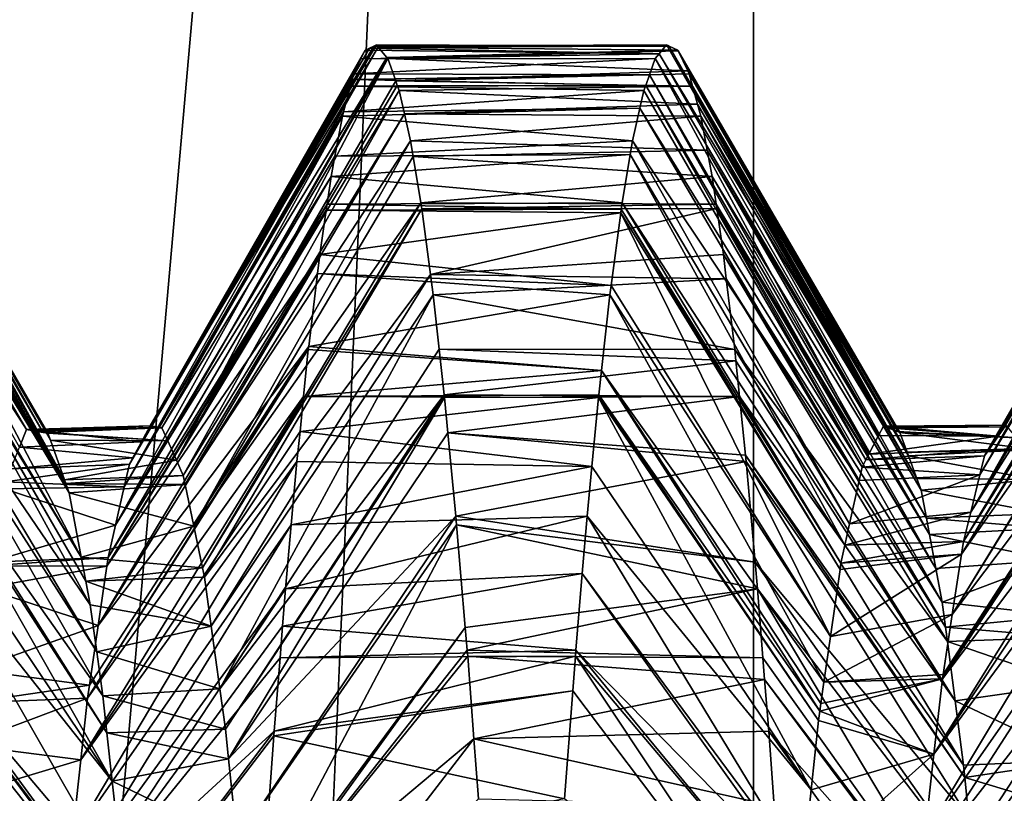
# Model space of a CAD drawing. Extents: x 0 to 200, y 18 to 95.
# Tile 234 of 256: x 167.875 to 168.799, y 86.524 to 87.25. Entities that reach past the tile are written whole.
import ezdxf

# ---------------------------------------------------------------- set-up
doc = ezdxf.new("R2010")
doc.units = 0

msp = doc.modelspace()

# ---------------------------------------------------------------- linework, layer by layer
for points in [[(167.368118, 68.227013, 32.970528), (168.520096, 94.527016, 32.377853), (169.718918, 68.227013, 31.886789)], [(167.368118, 94.527016, 32.970528), (168.520096, 94.527016, 32.377853), (167.368118, 68.227013, 32.970528)], [(168.520096, 94.527016, 59.622147), (167.368118, 94.527016, 59.029472), (167.368118, 68.227013, 59.029472)], [(169.718918, 68.227013, 60.113213), (168.520096, 94.527016, 59.622147), (167.368118, 68.227013, 59.029472)], [(168.520096, 94.527016, 32.377853), (169.718918, 94.527016, 31.886789), (169.718918, 68.227013, 31.886789)], [(169.718918, 94.527016, 60.113213), (168.520096, 94.527016, 59.622147), (169.718918, 68.227013, 60.113213)], [(168.5634, 93.22702, 33.242847), (166.358749, 68.227013, 34.581356), (168.5634, 68.227013, 33.242847)], [(168.5634, 93.22702, 33.242847), (166.358749, 93.22702, 34.581356), (166.358749, 68.227013, 34.581356)], [(166.358749, 93.22702, 57.418644), (168.5634, 68.227013, 58.757153), (166.358749, 68.227013, 57.418644)], [(166.358749, 93.22702, 57.418644), (168.5634, 93.22702, 58.757153), (168.5634, 68.227013, 58.757153)], [(170.973801, 93.22702, 32.325199), (168.5634, 68.227013, 33.242847), (170.973801, 68.227013, 32.325199)], [(170.973801, 93.22702, 32.325199), (168.5634, 93.22702, 33.242847), (168.5634, 68.227013, 33.242847)], [(168.5634, 93.22702, 58.757153), (170.973801, 68.227013, 59.674801), (168.5634, 68.227013, 58.757153)], [(168.5634, 93.22702, 58.757153), (170.973801, 93.22702, 59.674801), (170.973801, 68.227013, 59.674801)], [(167.997421, 86.869308, 45.932358), (168.198975, 87.221733, 45.837528), (167.989258, 86.854301, 45.795925)], [(168.198975, 87.221733, 45.837528), (168.195068, 87.213554, 45.761368), (167.989258, 86.854301, 45.795925)], [(168.211395, 87.224487, 46.081181), (168.209625, 87.226578, 46.046547), (167.997421, 86.869308, 45.932358)], [(168.209625, 87.226578, 46.046547), (168.207245, 87.225502, 46.000034), (167.997421, 86.869308, 45.932358)], [(168.207245, 87.225502, 46.000034), (168.203232, 87.223671, 45.921112), (167.997421, 86.869308, 45.932358)], [(168.211395, 87.224487, 46.081181), (167.997421, 86.869308, 45.932358), (168.005585, 86.867958, 46.069668)], [(168.203232, 87.223671, 45.921112), (168.198975, 87.221733, 45.837528), (167.997421, 86.869308, 45.932358)], [(168.211395, 87.224487, 46.081181), (168.005585, 86.867958, 46.069668), (168.008286, 86.867455, 46.115017)], [(168.219543, 87.214806, 46.241081), (168.211395, 87.224487, 46.081181), (168.008286, 86.867455, 46.115017)], [(168.198975, 87.221733, 45.837528), (168.474915, 87.218201, 45.814926), (168.195068, 87.213554, 45.761368)], [(168.198975, 87.221733, 45.837528), (168.203232, 87.223671, 45.921112), (168.474915, 87.218201, 45.814926)], [(168.203232, 87.223671, 45.921112), (168.481979, 87.226578, 45.953453), (168.474915, 87.218201, 45.814926)], [(168.207245, 87.225502, 46.000034), (168.481979, 87.226578, 45.953453), (168.203232, 87.223671, 45.921112)], [(168.207245, 87.225502, 46.000034), (168.209625, 87.226578, 46.046547), (168.484344, 87.225502, 45.999966)], [(168.483917, 87.2257, 45.99144), (168.481979, 87.226578, 45.953453), (168.207245, 87.225502, 46.000034)], [(168.483917, 87.2257, 45.99144), (168.207245, 87.225502, 46.000034), (168.484344, 87.225502, 45.999966)], [(168.484344, 87.225502, 45.999966), (168.209625, 87.226578, 46.046547), (168.211395, 87.224487, 46.081181)], [(168.484344, 87.225502, 45.999966), (168.211395, 87.224487, 46.081181), (168.49263, 87.221733, 46.162472)], [(168.49263, 87.221733, 46.162472), (168.211395, 87.224487, 46.081181), (168.219543, 87.214806, 46.241081)], [(168.49292, 87.221123, 46.168144), (168.49263, 87.221733, 46.162472), (168.219543, 87.214806, 46.241081)], [(168.49292, 87.221123, 46.168144), (168.219543, 87.214806, 46.241081), (168.220276, 87.213951, 46.255241)], [(168.49292, 87.221123, 46.168144), (168.220276, 87.213951, 46.255241), (168.501923, 87.202271, 46.343918)], [(168.474915, 87.218201, 45.814926), (168.481979, 87.226578, 45.953453), (168.685364, 86.869019, 45.919464)], [(168.481979, 87.226578, 45.953453), (168.483917, 87.2257, 45.99144), (168.689026, 86.867592, 45.981133)], [(168.685364, 86.869019, 45.919464), (168.481979, 87.226578, 45.953453), (168.689026, 86.867592, 45.981133)], [(168.483917, 87.2257, 45.99144), (168.484344, 87.225502, 45.999966), (168.689713, 86.867325, 45.992611)], [(168.689026, 86.867592, 45.981133), (168.483917, 87.2257, 45.99144), (168.689713, 86.867325, 45.992611)], [(168.484344, 87.225502, 45.999966), (168.49263, 87.221733, 46.162472), (168.689713, 86.867325, 45.992611)], [(168.49263, 87.221733, 46.162472), (168.49292, 87.221123, 46.168144), (168.698715, 86.863808, 46.144146)], [(168.689713, 86.867325, 45.992611), (168.49263, 87.221733, 46.162472), (168.698715, 86.863808, 46.144146)], [(168.49292, 87.221123, 46.168144), (168.501923, 87.202271, 46.343918), (168.707718, 86.844337, 46.294014)], [(168.700882, 86.862961, 46.180454), (168.49292, 87.221123, 46.168144), (168.707718, 86.844337, 46.294014)], [(168.698715, 86.863808, 46.144146), (168.49292, 87.221123, 46.168144), (168.700882, 86.862961, 46.180454)], [(168.998978, 87.221733, 45.837528), (168.990372, 87.203712, 45.669617), (168.784576, 86.847099, 45.717003)], [(168.793198, 86.859566, 45.861588), (168.998978, 87.221733, 45.837528), (168.784576, 86.847099, 45.717003)], [(169.007248, 87.225502, 46.000034), (168.998978, 87.221733, 45.837528), (168.793198, 86.859566, 45.861588)], [(168.800339, 86.869873, 45.981186), (169.007248, 87.225502, 46.000034), (168.793198, 86.859566, 45.861588)], [(168.195068, 87.213554, 45.761368), (168.188324, 87.199432, 45.629646), (167.989258, 86.854301, 45.795925)], [(168.219543, 87.214806, 46.241081), (168.008286, 86.867455, 46.115017), (168.013748, 86.855247, 46.206024)], [(168.220276, 87.213951, 46.255241), (168.219543, 87.214806, 46.241081), (168.013748, 86.855247, 46.206024)], [(168.220276, 87.213951, 46.255241), (168.013748, 86.855247, 46.206024), (168.021912, 86.836967, 46.342194)], [(168.227707, 87.192978, 46.399754), (168.220276, 87.213951, 46.255241), (168.021912, 86.836967, 46.342194)], [(168.188324, 87.199432, 45.629646), (168.471329, 87.213951, 45.744759), (168.465912, 87.198662, 45.639385)], [(168.195068, 87.213554, 45.761368), (168.471329, 87.213951, 45.744759), (168.188324, 87.199432, 45.629646)], [(168.474915, 87.218201, 45.814926), (168.471329, 87.213951, 45.744759), (168.195068, 87.213554, 45.761368)], [(168.501923, 87.202271, 46.343918), (168.220276, 87.213951, 46.255241), (168.227707, 87.192978, 46.399754)], [(168.465912, 87.198662, 45.639385), (168.471329, 87.213951, 45.744759), (168.671692, 86.842514, 45.691185)], [(168.471329, 87.213951, 45.744759), (168.474915, 87.218201, 45.814926), (168.68071, 86.860001, 45.841755)], [(168.471329, 87.213951, 45.744759), (168.68071, 86.860001, 45.841755), (168.671692, 86.842514, 45.691185)], [(168.474915, 87.218201, 45.814926), (168.685364, 86.869019, 45.919464), (168.68071, 86.860001, 45.841755)], [(168.503281, 87.199432, 46.370354), (168.501923, 87.202271, 46.343918), (168.227707, 87.192978, 46.399754)], [(168.501923, 87.202271, 46.343918), (168.503281, 87.199432, 46.370354), (168.707718, 86.844337, 46.294014)], [(168.990372, 87.203712, 45.669617), (168.988312, 87.199432, 45.629646), (168.784576, 86.847099, 45.717003)], [(167.981094, 86.839279, 45.659355), (168.186905, 87.194168, 45.602356), (167.977768, 86.83316, 45.603687)], [(168.186905, 87.194168, 45.602356), (168.185257, 87.188026, 45.570518), (167.977768, 86.83316, 45.603687)], [(167.989258, 86.854301, 45.795925), (168.188324, 87.199432, 45.629646), (167.981094, 86.839279, 45.659355)], [(168.188324, 87.199432, 45.629646), (168.186905, 87.194168, 45.602356), (167.981094, 86.839279, 45.659355)], [(168.229248, 87.188644, 46.429657), (168.227707, 87.192978, 46.399754), (168.021912, 86.836967, 46.342194)], [(168.186905, 87.194168, 45.602356), (168.462357, 87.188644, 45.570343), (168.185257, 87.188026, 45.570518)], [(168.188324, 87.199432, 45.629646), (168.465912, 87.198662, 45.639385), (168.186905, 87.194168, 45.602356)], [(168.186905, 87.194168, 45.602356), (168.465912, 87.198662, 45.639385), (168.462357, 87.188644, 45.570343)], [(168.503281, 87.199432, 46.370354), (168.227707, 87.192978, 46.399754), (168.506348, 87.188026, 46.429482)], [(168.227707, 87.192978, 46.399754), (168.229248, 87.188644, 46.429657), (168.506348, 87.188026, 46.429482)], [(168.462357, 87.188644, 45.570343), (168.465912, 87.198662, 45.639385), (168.668961, 86.837204, 45.645489)], [(168.465912, 87.198662, 45.639385), (168.671692, 86.842514, 45.691185), (168.668961, 86.837204, 45.645489)], [(168.707718, 86.844337, 46.294014), (168.503281, 87.199432, 46.370354), (168.708954, 86.840988, 46.314442)], [(168.503281, 87.199432, 46.370354), (168.506348, 87.188026, 46.429482), (168.708954, 86.840988, 46.314442)], [(168.988312, 87.199432, 45.629646), (168.985245, 87.188026, 45.570518), (168.780273, 86.840897, 45.645058)], [(168.784576, 86.847099, 45.717003), (168.988312, 87.199432, 45.629646), (168.780273, 86.840897, 45.645058)], [(167.977768, 86.83316, 45.603687), (168.185257, 87.188026, 45.570518), (167.972931, 86.811989, 45.525333)], [(168.185257, 87.188026, 45.570518), (168.178741, 87.163818, 45.444977), (167.972931, 86.811989, 45.525333)], [(168.230927, 87.183929, 46.462147), (168.229248, 87.188644, 46.429657), (168.021912, 86.836967, 46.342194)], [(168.230927, 87.183929, 46.462147), (168.021912, 86.836967, 46.342194), (168.02832, 86.822639, 46.448914)], [(168.23587, 87.16198, 46.556847), (168.230927, 87.183929, 46.462147), (168.02832, 86.822639, 46.448914)], [(168.185257, 87.188026, 45.570518), (168.460678, 87.183929, 45.537853), (168.178741, 87.163818, 45.444977)], [(168.460678, 87.183929, 45.537853), (168.456894, 87.167183, 45.465603), (168.178741, 87.163818, 45.444977)], [(168.185257, 87.188026, 45.570518), (168.462357, 87.188644, 45.570343), (168.460678, 87.183929, 45.537853)], [(168.506348, 87.188026, 46.429482), (168.229248, 87.188644, 46.429657), (168.230927, 87.183929, 46.462147)], [(168.506348, 87.188026, 46.429482), (168.230927, 87.183929, 46.462147), (168.510941, 87.17099, 46.517826)], [(168.510941, 87.17099, 46.517826), (168.230927, 87.183929, 46.462147), (168.23587, 87.16198, 46.556847)], [(168.456894, 87.167183, 45.465603), (168.460678, 87.183929, 45.537853), (168.665466, 86.830437, 45.587139)], [(168.460678, 87.183929, 45.537853), (168.462357, 87.188644, 45.570343), (168.665466, 86.830437, 45.587139)], [(168.462357, 87.188644, 45.570343), (168.668961, 86.837204, 45.645489), (168.665466, 86.830437, 45.587139)], [(168.708954, 86.840988, 46.314442), (168.506348, 87.188026, 46.429482), (168.716736, 86.819809, 46.443592)], [(168.506348, 87.188026, 46.429482), (168.510941, 87.17099, 46.517826), (168.716736, 86.819809, 46.443592)], [(168.985245, 87.188026, 45.570518), (168.98175, 87.175003, 45.502972), (168.775955, 86.823341, 45.574604)], [(168.780273, 86.840897, 45.645058), (168.985245, 87.188026, 45.570518), (168.775955, 86.823341, 45.574604)], [(168.98175, 87.175003, 45.502972), (168.977661, 87.159836, 45.424355), (168.775955, 86.823341, 45.574604)], [(168.177673, 87.159836, 45.424355), (168.456894, 87.167183, 45.465603), (168.450027, 87.136719, 45.334175)], [(168.178741, 87.163818, 45.444977), (168.456894, 87.167183, 45.465603), (168.177673, 87.159836, 45.424355)], [(168.510941, 87.17099, 46.517826), (168.23587, 87.16198, 46.556847), (168.513931, 87.159836, 46.575645)], [(168.450027, 87.136719, 45.334175), (168.456894, 87.167183, 45.465603), (168.662689, 86.817902, 45.542255)], [(168.456894, 87.167183, 45.465603), (168.665466, 86.830437, 45.587139), (168.662689, 86.817902, 45.542255)], [(168.716736, 86.819809, 46.443592), (168.510941, 87.17099, 46.517826), (168.720764, 86.808815, 46.510658)], [(168.510941, 87.17099, 46.517826), (168.513931, 87.159836, 46.575645), (168.720764, 86.808815, 46.510658)], [(167.972931, 86.811989, 45.525333), (168.177673, 87.159836, 45.424355), (167.964767, 86.776131, 45.392654)], [(168.177673, 87.159836, 45.424355), (168.170578, 87.122124, 45.290253), (167.964767, 86.776131, 45.392654)], [(168.178741, 87.163818, 45.444977), (168.177673, 87.159836, 45.424355), (167.972931, 86.811989, 45.525333)], [(168.23587, 87.16198, 46.556847), (168.02832, 86.822639, 46.448914), (168.030075, 86.814232, 46.47718)], [(168.241577, 87.136719, 46.665825), (168.23587, 87.16198, 46.556847), (168.030075, 86.814232, 46.47718)], [(168.177673, 87.159836, 45.424355), (168.450027, 87.136719, 45.334175), (168.170578, 87.122124, 45.290253)], [(168.513931, 87.159836, 46.575645), (168.23587, 87.16198, 46.556847), (168.241577, 87.136719, 46.665825)], [(168.513931, 87.159836, 46.575645), (168.241577, 87.136719, 46.665825), (168.519943, 87.127922, 46.689133)], [(168.720764, 86.808815, 46.510658), (168.513931, 87.159836, 46.575645), (168.725723, 86.782692, 46.589832)], [(168.513931, 87.159836, 46.575645), (168.519943, 87.127922, 46.689133), (168.725723, 86.782692, 46.589832)], [(168.977661, 87.159836, 45.424355), (168.973129, 87.135719, 45.338612), (168.767319, 86.788261, 45.433861)], [(168.775955, 86.823341, 45.574604), (168.977661, 87.159836, 45.424355), (168.767319, 86.788261, 45.433861)], [(168.241577, 87.136719, 46.665825), (168.030075, 86.814232, 46.47718), (168.038239, 86.775055, 46.608845)], [(168.244049, 87.121887, 46.711922), (168.241577, 87.136719, 46.665825), (168.038239, 86.775055, 46.608845)], [(168.450027, 87.136719, 45.334175), (168.447891, 87.123894, 45.294331), (168.170578, 87.122124, 45.290253)], [(168.519943, 87.127922, 46.689133), (168.241577, 87.136719, 46.665825), (168.244049, 87.121887, 46.711922)], [(168.519943, 87.127922, 46.689133), (168.244049, 87.121887, 46.711922), (168.524582, 87.103226, 46.776913)], [(168.447891, 87.123894, 45.294331), (168.450027, 87.136719, 45.334175), (168.653687, 86.777161, 45.39629)], [(168.450027, 87.136719, 45.334175), (168.662689, 86.817902, 45.542255), (168.653687, 86.777161, 45.39629)], [(168.725723, 86.782692, 46.589832), (168.519943, 87.127922, 46.689133), (168.728683, 86.767151, 46.636929)], [(168.519943, 87.127922, 46.689133), (168.524582, 87.103226, 46.776913), (168.728683, 86.767151, 46.636929)], [(168.973129, 87.135719, 45.338612), (168.96701, 87.103226, 45.223087), (168.767319, 86.788261, 45.433861)], [(167.736801, 87.109894, 45.803192), (167.742874, 87.123138, 45.983177), (167.886108, 86.864799, 45.933502)], [(167.742874, 87.123138, 45.983177), (167.743439, 87.124374, 46.000023), (167.88916, 86.864288, 45.984833)], [(167.886108, 86.864799, 45.933502), (167.742874, 87.123138, 45.983177), (167.88916, 86.864288, 45.984833)], [(167.743439, 87.124374, 46.000023), (167.743683, 87.124878, 46.006905), (167.88916, 86.864288, 45.984833)], [(167.743683, 87.124878, 46.006905), (167.750549, 87.122452, 46.211449), (167.896912, 86.862984, 46.114979)], [(167.88916, 86.864288, 45.984833), (167.743683, 87.124878, 46.006905), (167.896912, 86.862984, 46.114979)], [(167.750549, 87.122452, 46.211449), (167.75206, 87.118118, 46.256016), (167.903641, 86.855713, 46.227745)], [(167.901306, 86.862244, 46.189049), (167.750549, 87.122452, 46.211449), (167.903641, 86.855713, 46.227745)], [(167.896912, 86.862984, 46.114979), (167.750549, 87.122452, 46.211449), (167.901306, 86.862244, 46.189049)], [(168.170578, 87.122124, 45.290253), (168.167023, 87.103226, 45.223087), (167.964767, 86.776131, 45.392654)], [(168.251251, 87.078522, 46.846622), (168.244049, 87.121887, 46.711922), (168.038239, 86.775055, 46.608845)], [(168.167023, 87.103226, 45.223087), (168.447891, 87.123894, 45.294331), (168.440353, 87.078522, 45.153378)], [(168.170578, 87.122124, 45.290253), (168.447891, 87.123894, 45.294331), (168.167023, 87.103226, 45.223087)], [(168.524582, 87.103226, 46.776913), (168.244049, 87.121887, 46.711922), (168.251251, 87.078522, 46.846622)], [(168.440353, 87.078522, 45.153378), (168.447891, 87.123894, 45.294331), (168.649261, 86.757172, 45.324677)], [(168.447891, 87.123894, 45.294331), (168.653687, 86.777161, 45.39629), (168.649261, 86.757172, 45.324677)], [(167.733688, 87.09539, 45.712685), (167.736801, 87.109894, 45.803192), (167.881348, 86.865608, 45.853268)], [(167.881348, 86.865608, 45.853268), (167.736801, 87.109894, 45.803192), (167.886108, 86.864799, 45.933502)], [(167.75206, 87.118118, 46.256016), (167.757385, 87.102669, 46.414619), (167.916931, 86.818504, 46.448223)], [(167.903641, 86.855713, 46.227745), (167.75206, 87.118118, 46.256016), (167.916931, 86.818504, 46.448223)], [(167.757385, 87.102669, 46.414619), (167.76123, 87.081909, 46.527668), (167.918137, 86.81517, 46.468021)], [(167.916931, 86.818504, 46.448223), (167.757385, 87.102669, 46.414619), (167.918137, 86.81517, 46.468021)], [(167.964767, 86.776131, 45.392654), (168.167023, 87.103226, 45.223087), (167.95784, 86.74572, 45.280087)], [(168.167023, 87.103226, 45.223087), (168.163254, 87.077347, 45.153854), (167.95784, 86.74572, 45.280087)], [(168.167023, 87.103226, 45.223087), (168.440353, 87.078522, 45.153378), (168.163254, 87.077347, 45.153854)], [(168.524582, 87.103226, 46.776913), (168.251251, 87.078522, 46.846622), (168.528351, 87.077347, 46.846146)], [(168.728683, 86.767151, 46.636929), (168.524582, 87.103226, 46.776913), (168.734741, 86.735191, 46.733776)], [(168.524582, 87.103226, 46.776913), (168.528351, 87.077347, 46.846146), (168.734741, 86.735191, 46.733776)], [(168.96701, 87.103226, 45.223087), (168.964508, 87.086044, 45.177101), (168.760574, 86.760803, 45.323666)], [(168.767319, 86.788261, 45.433861), (168.96701, 87.103226, 45.223087), (168.760574, 86.760803, 45.323666)], [(167.733688, 87.09539, 45.712685), (167.881348, 86.865608, 45.853268), (167.874695, 86.849228, 45.74263)], [(167.76123, 87.081909, 46.527668), (167.764267, 87.06543, 46.617085), (167.921265, 86.806404, 46.519909)], [(167.918137, 86.81517, 46.468021), (167.76123, 87.081909, 46.527668), (167.921265, 86.806404, 46.519909)], [(168.964508, 87.086044, 45.177101), (168.963257, 87.077347, 45.153854), (168.758713, 86.748672, 45.29496)], [(168.760574, 86.760803, 45.323666), (168.964508, 87.086044, 45.177101), (168.758713, 86.748672, 45.29496)], [(167.95784, 86.74572, 45.280087), (168.163254, 87.077347, 45.153854), (167.956604, 86.737358, 45.261261)], [(168.163254, 87.077347, 45.153854), (168.162399, 87.071541, 45.138325), (167.956604, 86.737358, 45.261261)], [(168.251251, 87.078522, 46.846622), (168.038239, 86.775055, 46.608845), (168.046402, 86.73587, 46.740517)], [(168.252213, 87.072769, 46.864487), (168.251251, 87.078522, 46.846622), (168.046402, 86.73587, 46.740517)], [(168.252213, 87.072769, 46.864487), (168.046402, 86.73587, 46.740517), (168.048203, 86.727242, 46.769508)], [(168.260376, 87.011108, 47.012444), (168.252213, 87.072769, 46.864487), (168.048203, 86.727242, 46.769508)], [(168.163254, 87.077347, 45.153854), (168.439377, 87.072662, 45.135159), (168.162399, 87.071541, 45.138325)], [(168.162399, 87.071541, 45.138325), (168.439377, 87.072662, 45.135159), (168.438889, 87.068977, 45.126324)], [(168.163254, 87.077347, 45.153854), (168.440353, 87.078522, 45.153378), (168.439377, 87.072662, 45.135159)], [(168.528351, 87.077347, 46.846146), (168.251251, 87.078522, 46.846622), (168.252213, 87.072769, 46.864487)], [(168.528946, 87.073257, 46.857071), (168.528351, 87.077347, 46.846146), (168.252213, 87.072769, 46.864487)], [(168.528946, 87.073257, 46.857071), (168.252213, 87.072769, 46.864487), (168.260376, 87.011108, 47.012444)], [(168.535233, 87.030006, 46.972744), (168.528946, 87.073257, 46.857071), (168.260376, 87.011108, 47.012444)], [(168.438889, 87.068977, 45.126324), (168.439377, 87.072662, 45.135159), (168.644684, 86.734352, 45.251225)], [(168.439377, 87.072662, 45.135159), (168.440353, 87.078522, 45.153378), (168.645538, 86.740311, 45.264282)], [(168.439377, 87.072662, 45.135159), (168.645538, 86.740311, 45.264282), (168.644684, 86.734352, 45.251225)], [(168.440353, 87.078522, 45.153378), (168.649261, 86.757172, 45.324677), (168.645538, 86.740311, 45.264282)], [(168.528351, 87.077347, 46.846146), (168.528946, 87.073257, 46.857071), (168.734741, 86.735191, 46.733776)], [(168.734741, 86.735191, 46.733776), (168.528946, 87.073257, 46.857071), (168.740707, 86.703758, 46.829041)], [(168.528946, 87.073257, 46.857071), (168.535233, 87.030006, 46.972744), (168.740707, 86.703758, 46.829041)], [(168.963257, 87.077347, 45.153854), (168.95636, 87.030006, 45.027256), (168.758713, 86.748672, 45.29496)], [(167.764267, 87.06543, 46.617085), (167.770416, 87.016754, 46.794975), (167.932617, 86.745987, 46.701004)], [(167.921265, 86.806404, 46.519909), (167.764267, 87.06543, 46.617085), (167.932617, 86.745987, 46.701004)], [(168.162399, 87.071541, 45.138325), (168.156372, 87.030006, 45.027256), (167.956604, 86.737358, 45.261261)], [(168.162399, 87.071541, 45.138325), (168.438889, 87.068977, 45.126324), (168.156372, 87.030006, 45.027256)], [(168.156372, 87.030006, 45.027256), (168.438889, 87.068977, 45.126324), (168.429886, 87.000931, 44.96315)], [(168.429886, 87.000931, 44.96315), (168.438889, 87.068977, 45.126324), (168.635681, 86.671425, 45.113426)], [(168.438889, 87.068977, 45.126324), (168.644684, 86.734352, 45.251225), (168.635681, 86.671425, 45.113426)], [(167.956604, 86.737358, 45.261261), (168.156372, 87.030006, 45.027256), (167.948441, 86.681671, 45.13575)], [(168.156372, 87.030006, 45.027256), (168.154251, 87.012215, 44.989613), (167.948441, 86.681671, 45.13575)], [(168.154251, 87.012215, 44.989613), (168.156372, 87.030006, 45.027256), (168.429886, 87.000931, 44.96315)], [(168.535233, 87.030006, 46.972744), (168.260376, 87.011108, 47.012444), (168.537949, 87.00724, 47.020908)], [(168.740707, 86.703758, 46.829041), (168.535233, 87.030006, 46.972744), (168.743744, 86.680412, 46.874405)], [(168.535233, 87.030006, 46.972744), (168.537949, 87.00724, 47.020908), (168.743744, 86.680412, 46.874405)], [(168.95636, 87.030006, 45.027256), (168.955902, 87.026093, 45.018982), (168.750092, 86.692223, 45.161415)], [(168.758713, 86.748672, 45.29496), (168.95636, 87.030006, 45.027256), (168.750092, 86.692223, 45.161415)], [(168.955902, 87.026093, 45.018982), (168.947281, 86.953804, 44.866013), (168.750092, 86.692223, 45.161415)], [(167.770416, 87.016754, 46.794975), (167.771118, 87.011215, 46.815235), (167.932617, 86.745987, 46.701004)], [(167.771118, 87.011215, 46.815235), (167.771347, 87.008896, 46.821529), (167.936829, 86.723541, 46.768276)], [(167.932617, 86.745987, 46.701004), (167.771118, 87.011215, 46.815235), (167.936829, 86.723541, 46.768276)], [(167.771347, 87.008896, 46.821529), (167.777954, 86.940292, 47.008354), (167.94104, 86.701126, 46.835457)], [(167.936829, 86.723541, 46.768276), (167.771347, 87.008896, 46.821529), (167.94104, 86.701126, 46.835457)], [(168.154251, 87.012215, 44.989613), (168.146088, 86.943771, 44.844776), (167.948441, 86.681671, 45.13575)], [(168.260376, 87.011108, 47.012444), (168.048203, 86.727242, 46.769508), (168.054565, 86.681335, 46.866081)], [(168.262878, 86.992195, 47.057812), (168.260376, 87.011108, 47.012444), (168.054565, 86.681335, 46.866081)], [(168.154251, 87.012215, 44.989613), (168.428726, 86.992195, 44.942188), (168.146088, 86.943771, 44.844776)], [(168.154251, 87.012215, 44.989613), (168.429886, 87.000931, 44.96315), (168.428726, 86.992195, 44.942188)], [(168.537949, 87.00724, 47.020908), (168.260376, 87.011108, 47.012444), (168.262878, 86.992195, 47.057812)], [(168.537949, 87.00724, 47.020908), (168.262878, 86.992195, 47.057812), (168.545883, 86.940674, 47.161774)], [(168.428726, 86.992195, 44.942188), (168.429886, 87.000931, 44.96315), (168.635681, 86.671425, 45.113426)], [(168.743744, 86.680412, 46.874405), (168.537949, 87.00724, 47.020908), (168.745514, 86.66671, 46.901016)], [(168.537949, 87.00724, 47.020908), (168.545883, 86.940674, 47.161774), (168.745514, 86.66671, 46.901016)], [(168.262878, 86.992195, 47.057812), (168.054565, 86.681335, 46.866081), (168.062729, 86.622337, 46.990166)], [(168.268539, 86.941032, 47.156395), (168.262878, 86.992195, 47.057812), (168.062729, 86.622337, 46.990166)], [(168.146088, 86.943771, 44.844776), (168.428726, 86.992195, 44.942188), (168.420868, 86.921227, 44.805443)], [(168.262878, 86.992195, 47.057812), (168.268539, 86.941032, 47.156395), (168.545883, 86.940674, 47.161774)], [(168.420868, 86.921227, 44.805443), (168.428726, 86.992195, 44.942188), (168.629532, 86.62854, 45.019508)], [(168.428726, 86.992195, 44.942188), (168.635681, 86.671425, 45.113426), (168.629532, 86.62854, 45.019508)], [(168.947281, 86.953804, 44.866013), (168.945709, 86.940674, 44.838226), (168.740845, 86.631645, 45.018085)], [(168.74147, 86.635788, 45.027878), (168.947281, 86.953804, 44.866013), (168.740845, 86.631645, 45.018085)], [(168.750092, 86.692223, 45.161415), (168.947281, 86.953804, 44.866013), (168.74147, 86.635788, 45.027878)], [(167.940277, 86.625984, 45.010242), (168.146088, 86.943771, 44.844776), (167.938477, 86.613678, 44.982533)], [(168.146088, 86.943771, 44.844776), (168.145721, 86.940674, 44.838226), (167.938477, 86.613678, 44.982533)], [(167.948441, 86.681671, 45.13575), (168.146088, 86.943771, 44.844776), (167.940277, 86.625984, 45.010242)], [(168.145721, 86.940674, 44.838226), (168.146088, 86.943771, 44.844776), (168.420868, 86.921227, 44.805443)], [(167.777954, 86.940292, 47.008354), (167.779602, 86.919334, 47.053261), (167.947083, 86.657196, 46.927307)], [(167.94104, 86.701126, 46.835457), (167.777954, 86.940292, 47.008354), (167.947083, 86.657196, 46.927307)], [(168.145721, 86.940674, 44.838226), (168.141251, 86.896751, 44.762421), (167.938477, 86.613678, 44.982533)], [(168.273254, 86.898399, 47.238544), (168.268539, 86.941032, 47.156395), (168.062729, 86.622337, 46.990166)], [(168.145721, 86.940674, 44.838226), (168.420868, 86.921227, 44.805443), (168.141251, 86.896751, 44.762421)], [(168.546951, 86.930161, 47.179924), (168.268539, 86.941032, 47.156395), (168.273254, 86.898399, 47.238544)], [(168.545883, 86.940674, 47.161774), (168.268539, 86.941032, 47.156395), (168.546951, 86.930161, 47.179924)], [(168.745514, 86.66671, 46.901016), (168.545883, 86.940674, 47.161774), (168.752747, 86.611053, 47.009159)], [(168.545883, 86.940674, 47.161774), (168.546951, 86.930161, 47.179924), (168.752747, 86.611053, 47.009159)], [(168.945709, 86.940674, 44.838226), (168.941254, 86.896751, 44.762421), (168.740845, 86.631645, 45.018085)], [(168.546951, 86.930161, 47.179924), (168.273254, 86.898399, 47.238544), (168.550354, 86.896751, 47.237579)], [(168.546951, 86.930161, 47.179924), (168.550354, 86.896751, 47.237579), (168.752747, 86.611053, 47.009159)], [(167.779602, 86.919334, 47.053261), (167.784775, 86.853157, 47.195042), (167.952789, 86.615791, 47.013851)], [(167.947083, 86.657196, 46.927307), (167.779602, 86.919334, 47.053261), (167.952789, 86.615791, 47.013851)], [(168.420868, 86.921227, 44.805443), (168.41835, 86.898399, 44.761456), (168.141251, 86.896751, 44.762421)], [(168.41835, 86.898399, 44.761456), (168.420868, 86.921227, 44.805443), (168.625641, 86.601303, 44.959873)], [(168.420868, 86.921227, 44.805443), (168.626663, 86.608498, 44.975624), (168.625641, 86.601303, 44.959873)], [(168.420868, 86.921227, 44.805443), (168.629532, 86.62854, 45.019508), (168.626663, 86.608498, 44.975624)], [(168.273254, 86.898399, 47.238544), (168.062729, 86.622337, 46.990166), (168.067978, 86.584496, 47.069759)], [(168.273529, 86.895889, 47.243385), (168.273254, 86.898399, 47.238544), (168.067978, 86.584496, 47.069759)], [(168.141251, 86.896751, 44.762421), (168.41835, 86.898399, 44.761456), (168.418076, 86.895889, 44.756615)], [(168.550354, 86.896751, 47.237579), (168.273254, 86.898399, 47.238544), (168.273529, 86.895889, 47.243385)], [(168.418076, 86.895889, 44.756615), (168.41835, 86.898399, 44.761456), (168.624603, 86.592827, 44.94474)], [(168.41835, 86.898399, 44.761456), (168.625641, 86.601303, 44.959873), (168.624603, 86.592827, 44.94474)], [(167.938477, 86.613678, 44.982533), (168.141251, 86.896751, 44.762421), (167.932129, 86.555756, 44.892811)], [(168.141251, 86.896751, 44.762421), (168.137924, 86.864006, 44.705902), (167.932129, 86.555756, 44.892811)], [(168.273529, 86.895889, 47.243385), (168.067978, 86.584496, 47.069759), (168.070892, 86.556816, 47.110149)], [(168.276703, 86.86274, 47.295971), (168.273529, 86.895889, 47.243385), (168.070892, 86.556816, 47.110149)], [(168.141251, 86.896751, 44.762421), (168.418076, 86.895889, 44.756615), (168.137924, 86.864006, 44.705902)], [(168.137924, 86.864006, 44.705902), (168.418076, 86.895889, 44.756615), (168.411865, 86.830971, 44.653614)], [(168.550354, 86.896751, 47.237579), (168.273529, 86.895889, 47.243385), (168.276703, 86.86274, 47.295971)], [(168.550354, 86.896751, 47.237579), (168.276703, 86.86274, 47.295971), (168.555969, 86.84153, 47.332893)], [(168.411865, 86.830971, 44.653614), (168.418076, 86.895889, 44.756615), (168.617661, 86.527611, 44.847923)], [(168.418076, 86.895889, 44.756615), (168.624603, 86.592827, 44.94474), (168.617661, 86.527611, 44.847923)], [(168.752747, 86.611053, 47.009159), (168.550354, 86.896751, 47.237579), (168.760605, 86.550636, 47.126537)], [(168.550354, 86.896751, 47.237579), (168.555969, 86.84153, 47.332893), (168.760605, 86.550636, 47.126537)], [(168.740845, 86.631645, 45.018085), (168.941254, 86.896751, 44.762421), (168.732864, 86.56105, 44.903927)], [(168.941254, 86.896751, 44.762421), (168.93866, 86.871231, 44.71838), (168.732864, 86.56105, 44.903927)], [(167.881348, 86.865608, 45.853268), (167.997421, 86.869308, 45.932358), (167.989258, 86.854301, 45.795925)], [(167.997421, 86.869308, 45.932358), (167.881348, 86.865608, 45.853268), (167.886108, 86.864799, 45.933502)], [(167.997421, 86.869308, 45.932358), (167.886108, 86.864799, 45.933502), (167.88916, 86.864288, 45.984833)], [(168.005585, 86.867958, 46.069668), (167.997421, 86.869308, 45.932358), (167.88916, 86.864288, 45.984833)], [(168.685364, 86.869019, 45.919464), (168.800339, 86.869873, 45.981186), (168.793198, 86.859566, 45.861588)], [(168.800339, 86.869873, 45.981186), (168.685364, 86.869019, 45.919464), (168.689026, 86.867592, 45.981133)], [(168.801819, 86.868149, 46.005962), (168.800339, 86.869873, 45.981186), (168.689026, 86.867592, 45.981133)], [(168.93866, 86.871231, 44.71838), (168.935059, 86.835861, 44.657322), (168.732864, 86.56105, 44.903927)], [(167.881348, 86.865608, 45.853268), (167.989258, 86.854301, 45.795925), (167.874695, 86.849228, 45.74263)], [(168.005585, 86.867958, 46.069668), (167.88916, 86.864288, 45.984833), (167.896912, 86.862984, 46.114979)], [(168.008286, 86.867455, 46.115017), (168.005585, 86.867958, 46.069668), (167.896912, 86.862984, 46.114979)], [(168.008286, 86.867455, 46.115017), (167.896912, 86.862984, 46.114979), (168.013748, 86.855247, 46.206024)], [(167.896912, 86.862984, 46.114979), (167.901306, 86.862244, 46.189049), (168.013748, 86.855247, 46.206024)], [(167.901306, 86.862244, 46.189049), (167.903641, 86.855713, 46.227745), (168.013748, 86.855247, 46.206024)], [(168.137924, 86.864006, 44.705902), (168.135056, 86.835861, 44.657322), (167.932129, 86.555756, 44.892811)], [(168.28418, 86.784401, 47.420261), (168.276703, 86.86274, 47.295971), (168.070892, 86.556816, 47.110149)], [(168.135056, 86.835861, 44.657322), (168.137924, 86.864006, 44.705902), (168.411865, 86.830971, 44.653614)], [(168.556534, 86.835861, 47.342678), (168.276703, 86.86274, 47.295971), (168.28418, 86.784401, 47.420261)], [(168.555969, 86.84153, 47.332893), (168.276703, 86.86274, 47.295971), (168.556534, 86.835861, 47.342678)], [(168.68071, 86.860001, 45.841755), (168.793198, 86.859566, 45.861588), (168.671692, 86.842514, 45.691185)], [(168.68071, 86.860001, 45.841755), (168.685364, 86.869019, 45.919464), (168.793198, 86.859566, 45.861588)], [(168.801819, 86.868149, 46.005962), (168.689026, 86.867592, 45.981133), (168.689713, 86.867325, 45.992611)], [(168.801819, 86.868149, 46.005962), (168.689713, 86.867325, 45.992611), (168.81044, 86.85807, 46.150658)], [(168.689713, 86.867325, 45.992611), (168.698715, 86.863808, 46.144146), (168.81044, 86.85807, 46.150658)], [(168.698715, 86.863808, 46.144146), (168.700882, 86.862961, 46.180454), (168.81044, 86.85807, 46.150658)], [(168.819061, 86.847992, 46.295319), (168.700882, 86.862961, 46.180454), (168.707718, 86.844337, 46.294014)], [(168.81044, 86.85807, 46.150658), (168.700882, 86.862961, 46.180454), (168.819061, 86.847992, 46.295319)], [(167.784775, 86.853157, 47.195042), (167.785294, 86.845505, 47.208366), (167.956589, 86.581177, 47.067627)], [(167.952789, 86.615791, 47.013851), (167.784775, 86.853157, 47.195042), (167.956589, 86.581177, 47.067627)], [(167.874695, 86.849228, 45.74263), (167.989258, 86.854301, 45.795925), (167.981094, 86.839279, 45.659355)], [(168.021912, 86.836967, 46.342194), (167.903641, 86.855713, 46.227745), (167.916931, 86.818504, 46.448223)], [(168.013748, 86.855247, 46.206024), (167.903641, 86.855713, 46.227745), (168.021912, 86.836967, 46.342194)], [(168.793198, 86.859566, 45.861588), (168.784576, 86.847099, 45.717003), (168.671692, 86.842514, 45.691185)], [(167.785294, 86.845505, 47.208366), (167.788773, 86.792961, 47.299862), (167.961563, 86.535904, 47.137959)], [(167.956589, 86.581177, 47.067627), (167.785294, 86.845505, 47.208366), (167.961563, 86.535904, 47.137959)], [(167.874695, 86.849228, 45.74263), (167.981094, 86.839279, 45.659355), (167.866379, 86.828758, 45.604343)], [(168.760605, 86.550636, 47.126537), (168.555969, 86.84153, 47.332893), (168.761749, 86.539192, 47.142185)], [(168.555969, 86.84153, 47.332893), (168.556534, 86.835861, 47.342678), (168.761749, 86.539192, 47.142185)], [(168.784576, 86.847099, 45.717003), (168.780273, 86.840897, 45.645058), (168.668961, 86.837204, 45.645489)], [(168.671692, 86.842514, 45.691185), (168.784576, 86.847099, 45.717003), (168.668961, 86.837204, 45.645489)], [(168.820251, 86.846596, 46.315357), (168.819061, 86.847992, 46.295319), (168.707718, 86.844337, 46.294014)], [(168.820251, 86.846596, 46.315357), (168.707718, 86.844337, 46.294014), (168.708954, 86.840988, 46.314442)], [(168.820251, 86.846596, 46.315357), (168.708954, 86.840988, 46.314442), (168.827667, 86.818954, 46.436909)], [(167.861526, 86.816795, 45.523563), (167.977768, 86.83316, 45.603687), (167.972931, 86.811989, 45.525333)], [(167.866379, 86.828758, 45.604343), (167.977768, 86.83316, 45.603687), (167.861526, 86.816795, 45.523563)], [(167.981094, 86.839279, 45.659355), (167.977768, 86.83316, 45.603687), (167.866379, 86.828758, 45.604343)], [(168.02832, 86.822639, 46.448914), (168.021912, 86.836967, 46.342194), (167.916931, 86.818504, 46.448223)], [(167.932129, 86.555756, 44.892811), (168.135056, 86.835861, 44.657322), (167.92395, 86.481232, 44.777393)], [(168.135056, 86.835861, 44.657322), (168.129761, 86.77636, 44.571968), (167.92395, 86.481232, 44.777393)], [(168.135056, 86.835861, 44.657322), (168.411865, 86.830971, 44.653614), (168.129761, 86.77636, 44.571968)], [(168.556534, 86.835861, 47.342678), (168.28418, 86.784401, 47.420261), (168.564972, 86.741226, 47.478424)], [(168.761749, 86.539192, 47.142185), (168.556534, 86.835861, 47.342678), (168.765579, 86.501152, 47.194206)], [(168.556534, 86.835861, 47.342678), (168.564972, 86.741226, 47.478424), (168.765579, 86.501152, 47.194206)], [(168.665466, 86.830437, 45.587139), (168.780273, 86.840897, 45.645058), (168.775955, 86.823341, 45.574604)], [(168.668961, 86.837204, 45.645489), (168.780273, 86.840897, 45.645058), (168.665466, 86.830437, 45.587139)], [(168.708954, 86.840988, 46.314442), (168.716736, 86.819809, 46.443592), (168.827667, 86.818954, 46.436909)], [(168.732864, 86.56105, 44.903927), (168.935059, 86.835861, 44.657322), (168.724243, 86.484726, 44.780502)], [(168.935059, 86.835861, 44.657322), (168.930038, 86.779411, 44.576351), (168.724243, 86.484726, 44.780502)], [(168.411865, 86.830971, 44.653614), (168.407425, 86.784401, 44.579739), (168.129761, 86.77636, 44.571968)], [(168.407425, 86.784401, 44.579739), (168.411865, 86.830971, 44.653614), (168.617661, 86.527611, 44.847923)], [(168.775955, 86.823341, 45.574604), (168.767319, 86.788261, 45.433861), (168.653687, 86.777161, 45.39629)], [(168.662689, 86.817902, 45.542255), (168.775955, 86.823341, 45.574604), (168.653687, 86.777161, 45.39629)], [(168.665466, 86.830437, 45.587139), (168.775955, 86.823341, 45.574604), (168.662689, 86.817902, 45.542255)], [(167.861526, 86.816795, 45.523563), (167.972931, 86.811989, 45.525333), (167.860214, 86.810219, 45.502441)], [(168.02832, 86.822639, 46.448914), (167.916931, 86.818504, 46.448223), (167.918137, 86.81517, 46.468021)], [(168.02832, 86.822639, 46.448914), (167.918137, 86.81517, 46.468021), (168.030075, 86.814232, 46.47718)], [(168.030075, 86.814232, 46.47718), (167.918137, 86.81517, 46.468021), (167.921265, 86.806404, 46.519909)], [(168.030075, 86.814232, 46.47718), (167.921265, 86.806404, 46.519909), (168.038239, 86.775055, 46.608845)], [(168.827667, 86.818954, 46.436909), (168.716736, 86.819809, 46.443592), (168.720764, 86.808815, 46.510658)], [(168.827667, 86.818954, 46.436909), (168.720764, 86.808815, 46.510658), (168.836288, 86.786789, 46.578312)], [(167.860214, 86.810219, 45.502441), (167.964767, 86.776131, 45.392654), (167.846451, 86.741379, 45.281445)], [(167.860214, 86.810219, 45.502441), (167.972931, 86.811989, 45.525333), (167.964767, 86.776131, 45.392654)], [(168.038239, 86.775055, 46.608845), (167.921265, 86.806404, 46.519909), (167.932617, 86.745987, 46.701004)], [(168.836288, 86.786789, 46.578312), (168.720764, 86.808815, 46.510658), (168.725723, 86.782692, 46.589832)], [(167.788773, 86.792961, 47.299862), (167.791595, 86.75042, 47.373951), (167.961563, 86.535904, 47.137959)], [(168.767319, 86.788261, 45.433861), (168.760574, 86.760803, 45.323666), (168.649261, 86.757172, 45.324677)], [(168.653687, 86.777161, 45.39629), (168.767319, 86.788261, 45.433861), (168.649261, 86.757172, 45.324677)], [(168.836288, 86.786789, 46.578312), (168.725723, 86.782692, 46.589832), (168.839981, 86.773018, 46.638863)], [(168.28418, 86.784401, 47.420261), (168.070892, 86.556816, 47.110149), (168.079056, 86.479187, 47.223431)], [(168.284851, 86.776421, 47.430851), (168.28418, 86.784401, 47.420261), (168.079056, 86.479187, 47.223431)], [(168.407425, 86.784401, 44.579739), (168.402863, 86.73056, 44.508316), (168.124405, 86.716293, 44.485809)], [(168.129761, 86.77636, 44.571968), (168.407425, 86.784401, 44.579739), (168.124405, 86.716293, 44.485809)], [(168.28418, 86.784401, 47.420261), (168.284851, 86.776421, 47.430851), (168.564972, 86.741226, 47.478424)], [(168.402863, 86.73056, 44.508316), (168.407425, 86.784401, 44.579739), (168.609558, 86.451355, 44.734715)], [(168.407425, 86.784401, 44.579739), (168.617661, 86.527611, 44.847923), (168.609558, 86.451355, 44.734715)], [(168.724243, 86.484726, 44.780502), (168.930038, 86.779411, 44.576351), (168.720871, 86.454926, 44.732307)], [(168.930038, 86.779411, 44.576351), (168.924408, 86.716293, 44.485809), (168.720871, 86.454926, 44.732307)], [(168.839981, 86.773018, 46.638863), (168.725723, 86.782692, 46.589832), (168.728683, 86.767151, 46.636929)], [(167.964767, 86.776131, 45.392654), (167.95784, 86.74572, 45.280087), (167.846451, 86.741379, 45.281445)], [(167.92395, 86.481232, 44.777393), (168.129761, 86.77636, 44.571968), (167.918671, 86.433006, 44.702702)], [(168.129761, 86.77636, 44.571968), (168.124405, 86.716293, 44.485809), (167.918671, 86.433006, 44.702702)], [(168.038239, 86.775055, 46.608845), (167.932617, 86.745987, 46.701004), (168.046402, 86.73587, 46.740517)], [(168.284851, 86.776421, 47.430851), (168.079056, 86.479187, 47.223431), (168.087219, 86.401604, 47.336658)], [(168.293015, 86.67997, 47.558777), (168.284851, 86.776421, 47.430851), (168.087219, 86.401604, 47.336658)], [(168.567184, 86.716293, 47.514191), (168.284851, 86.776421, 47.430851), (168.293015, 86.67997, 47.558777)], [(168.564972, 86.741226, 47.478424), (168.284851, 86.776421, 47.430851), (168.567184, 86.716293, 47.514191)], [(168.839981, 86.773018, 46.638863), (168.728683, 86.767151, 46.636929), (168.844894, 86.74321, 46.715996)], [(168.760574, 86.760803, 45.323666), (168.758713, 86.748672, 45.29496), (168.645538, 86.740311, 45.264282)], [(168.649261, 86.757172, 45.324677), (168.760574, 86.760803, 45.323666), (168.645538, 86.740311, 45.264282)], [(168.844894, 86.74321, 46.715996), (168.728683, 86.767151, 46.636929), (168.734741, 86.735191, 46.733776)], [(167.791595, 86.75042, 47.373951), (167.797958, 86.640526, 47.532616), (167.972794, 86.433716, 47.296722)], [(167.961563, 86.535904, 47.137959), (167.791595, 86.75042, 47.373951), (167.972794, 86.433716, 47.296722)], [(167.845718, 86.737747, 45.269802), (167.95784, 86.74572, 45.280087), (167.956604, 86.737358, 45.261261)], [(167.846451, 86.741379, 45.281445), (167.95784, 86.74572, 45.280087), (167.845718, 86.737747, 45.269802)], [(168.046402, 86.73587, 46.740517), (167.932617, 86.745987, 46.701004), (167.936829, 86.723541, 46.768276)], [(168.765579, 86.501152, 47.194206), (168.564972, 86.741226, 47.478424), (168.770767, 86.449776, 47.264477)], [(168.564972, 86.741226, 47.478424), (168.567184, 86.716293, 47.514191), (168.770767, 86.449776, 47.264477)], [(168.758713, 86.748672, 45.29496), (168.750092, 86.692223, 45.161415), (168.635681, 86.671425, 45.113426)], [(168.644684, 86.734352, 45.251225), (168.758713, 86.748672, 45.29496), (168.635681, 86.671425, 45.113426)], [(168.645538, 86.740311, 45.264282), (168.758713, 86.748672, 45.29496), (168.644684, 86.734352, 45.251225)], [(168.844894, 86.74321, 46.715996), (168.734741, 86.735191, 46.733776), (168.740707, 86.703758, 46.829041)], [(168.844894, 86.74321, 46.715996), (168.740707, 86.703758, 46.829041), (168.853531, 86.690903, 46.851322)], [(167.845718, 86.737747, 45.269802), (167.956604, 86.737358, 45.261261), (167.841583, 86.71701, 45.203232)], [(167.841583, 86.71701, 45.203232), (167.956604, 86.737358, 45.261261), (167.948441, 86.681671, 45.13575)], [(168.048203, 86.727242, 46.769508), (168.046402, 86.73587, 46.740517), (167.936829, 86.723541, 46.768276)], [(168.121597, 86.681046, 44.443306), (168.402863, 86.73056, 44.508316), (168.396774, 86.658539, 44.412796)], [(168.124405, 86.716293, 44.485809), (168.402863, 86.73056, 44.508316), (168.121597, 86.681046, 44.443306)], [(168.396774, 86.658539, 44.412796), (168.402863, 86.73056, 44.508316), (168.608658, 86.442932, 44.72221)], [(168.402863, 86.73056, 44.508316), (168.609558, 86.451355, 44.734715), (168.608658, 86.442932, 44.72221)], [(168.048203, 86.727242, 46.769508), (167.936829, 86.723541, 46.768276), (168.054565, 86.681335, 46.866081)], [(167.936829, 86.723541, 46.768276), (167.94104, 86.701126, 46.835457), (168.054565, 86.681335, 46.866081)], [(167.841583, 86.71701, 45.203232), (167.948441, 86.681671, 45.13575), (167.831253, 86.640144, 45.047447)], [(167.918671, 86.433006, 44.702702), (168.124405, 86.716293, 44.485809), (167.915802, 86.400902, 44.666706)], [(168.124405, 86.716293, 44.485809), (168.121597, 86.681046, 44.443306), (167.915802, 86.400902, 44.666706)], [(168.567184, 86.716293, 47.514191), (168.293015, 86.67997, 47.558777), (168.29483, 86.658539, 47.587204)], [(168.567184, 86.716293, 47.514191), (168.29483, 86.658539, 47.587204), (168.572357, 86.651619, 47.592167)], [(168.770767, 86.449776, 47.264477), (168.567184, 86.716293, 47.514191), (168.77977, 86.360367, 47.386749)], [(168.567184, 86.716293, 47.514191), (168.572357, 86.651619, 47.592167), (168.77977, 86.360367, 47.386749)], [(168.720871, 86.454926, 44.732307), (168.924408, 86.716293, 44.485809), (168.715622, 86.397438, 44.665455)], [(168.924408, 86.716293, 44.485809), (168.921417, 86.678696, 44.440483), (168.715622, 86.397438, 44.665455)], [(168.853531, 86.690903, 46.851322), (168.740707, 86.703758, 46.829041), (168.743744, 86.680412, 46.874405)], [(168.054565, 86.681335, 46.866081), (167.94104, 86.701126, 46.835457), (167.947083, 86.657196, 46.927307)], [(168.750092, 86.692223, 45.161415), (168.74147, 86.635788, 45.027878), (168.629532, 86.62854, 45.019508)], [(168.635681, 86.671425, 45.113426), (168.750092, 86.692223, 45.161415), (168.629532, 86.62854, 45.019508)], [(168.853531, 86.690903, 46.851322), (168.743744, 86.680412, 46.874405), (168.856842, 86.670876, 46.903156)], [(167.831253, 86.640144, 45.047447), (167.948441, 86.681671, 45.13575), (167.940277, 86.625984, 45.010242)], [(168.121597, 86.681046, 44.443306), (168.119247, 86.651619, 44.407833), (167.915802, 86.400902, 44.666706)], [(168.054565, 86.681335, 46.866081), (167.947083, 86.657196, 46.927307), (168.062729, 86.622337, 46.990166)], [(168.293015, 86.67997, 47.558777), (168.087219, 86.401604, 47.336658), (168.087753, 86.396477, 47.344143)], [(168.29483, 86.658539, 47.587204), (168.293015, 86.67997, 47.558777), (168.087753, 86.396477, 47.344143)], [(168.121597, 86.681046, 44.443306), (168.396774, 86.658539, 44.412796), (168.119247, 86.651619, 44.407833)], [(168.921417, 86.678696, 44.440483), (168.91925, 86.651619, 44.407833), (168.715622, 86.397438, 44.665455)], [(168.856842, 86.670876, 46.903156), (168.743744, 86.680412, 46.874405), (168.745514, 86.66671, 46.901016)], [(168.856842, 86.670876, 46.903156), (168.745514, 86.66671, 46.901016), (168.862152, 86.626854, 46.980892)], [(168.862152, 86.626854, 46.980892), (168.745514, 86.66671, 46.901016), (168.752747, 86.611053, 47.009159)], [(168.062729, 86.622337, 46.990166), (167.947083, 86.657196, 46.927307), (167.952789, 86.615791, 47.013851)], [(168.295258, 86.653053, 47.593338), (168.29483, 86.658539, 47.587204), (168.087753, 86.396477, 47.344143)], [(168.396774, 86.658539, 44.412796), (168.396347, 86.653053, 44.406662), (168.119247, 86.651619, 44.407833)], [(168.29483, 86.658539, 47.587204), (168.295258, 86.653053, 47.593338), (168.572357, 86.651619, 47.592167)], [(168.396347, 86.653053, 44.406662), (168.396774, 86.658539, 44.412796), (168.604752, 86.406326, 44.66787)], [(168.396774, 86.658539, 44.412796), (168.608658, 86.442932, 44.72221), (168.604752, 86.406326, 44.66787)], [(168.119247, 86.651619, 44.407833), (168.113754, 86.582817, 44.324886), (167.915802, 86.400902, 44.666706)], [(168.301178, 86.575447, 47.680115), (168.295258, 86.653053, 47.593338), (168.087753, 86.396477, 47.344143)], [(168.396347, 86.653053, 44.406662), (168.39386, 86.620445, 44.370201), (168.113754, 86.582817, 44.324886)], [(168.119247, 86.651619, 44.407833), (168.396347, 86.653053, 44.406662), (168.113754, 86.582817, 44.324886)], [(168.573975, 86.631279, 47.616688), (168.295258, 86.653053, 47.593338), (168.301178, 86.575447, 47.680115)], [(168.572357, 86.651619, 47.592167), (168.295258, 86.653053, 47.593338), (168.573975, 86.631279, 47.616688)], [(168.39386, 86.620445, 44.370201), (168.396347, 86.653053, 44.406662), (168.599655, 86.347908, 44.605003)], [(168.396347, 86.653053, 44.406662), (168.604752, 86.406326, 44.66787), (168.599655, 86.347908, 44.605003)], [(168.572357, 86.651619, 47.592167), (168.573975, 86.631279, 47.616688), (168.77977, 86.360367, 47.386749)], [(168.91925, 86.651619, 44.407833), (168.913757, 86.582817, 44.324886), (168.715622, 86.397438, 44.665455)], [(167.797958, 86.640526, 47.532616), (167.798401, 86.63279, 47.543789), (167.976044, 86.397346, 47.337578)], [(167.972794, 86.433716, 47.296722), (167.797958, 86.640526, 47.532616), (167.976044, 86.397346, 47.337578)], [(167.831253, 86.640144, 45.047447), (167.940277, 86.625984, 45.010242), (167.827087, 86.609207, 44.984749)], [(167.798401, 86.63279, 47.543789), (167.79924, 86.616699, 47.563282), (167.976379, 86.393692, 47.341679)], [(167.976044, 86.397346, 47.337578), (167.798401, 86.63279, 47.543789), (167.976379, 86.393692, 47.341679)], [(168.577835, 86.582817, 47.675114), (168.573975, 86.631279, 47.616688), (168.301178, 86.575447, 47.680115)], [(168.77977, 86.360367, 47.386749), (168.573975, 86.631279, 47.616688), (168.780487, 86.353302, 47.396416)], [(168.573975, 86.631279, 47.616688), (168.577835, 86.582817, 47.675114), (168.780487, 86.353302, 47.396416)], [(168.625641, 86.601303, 44.959873), (168.740845, 86.631645, 45.018085), (168.732864, 86.56105, 44.903927)], [(168.626663, 86.608498, 44.975624), (168.740845, 86.631645, 45.018085), (168.625641, 86.601303, 44.959873)], [(168.629532, 86.62854, 45.019508), (168.740845, 86.631645, 45.018085), (168.626663, 86.608498, 44.975624)], [(168.74147, 86.635788, 45.027878), (168.740845, 86.631645, 45.018085), (168.629532, 86.62854, 45.019508)], [(167.940277, 86.625984, 45.010242), (167.938477, 86.613678, 44.982533), (167.827087, 86.609207, 44.984749)], [(168.062729, 86.622337, 46.990166), (167.952789, 86.615791, 47.013851), (168.067978, 86.584496, 47.069759)], [(168.113434, 86.5783, 44.320282), (168.39386, 86.620445, 44.370201), (168.386124, 86.519165, 44.256954)], [(168.113754, 86.582817, 44.324886), (168.39386, 86.620445, 44.370201), (168.113434, 86.5783, 44.320282)], [(168.386124, 86.519165, 44.256954), (168.39386, 86.620445, 44.370201), (168.599655, 86.347908, 44.605003)], [(168.862152, 86.626854, 46.980892), (168.752747, 86.611053, 47.009159), (168.870789, 86.555328, 47.107185)], [(167.79924, 86.616699, 47.563282), (167.805206, 86.501083, 47.703335), (167.976379, 86.393692, 47.341679)], [(167.821793, 86.569771, 44.904827), (167.938477, 86.613678, 44.982533), (167.932129, 86.555756, 44.892811)], [(167.827087, 86.609207, 44.984749), (167.938477, 86.613678, 44.982533), (167.821793, 86.569771, 44.904827)], [(168.067978, 86.584496, 47.069759), (167.952789, 86.615791, 47.013851), (167.956589, 86.581177, 47.067627)], [(168.870789, 86.555328, 47.107185), (168.752747, 86.611053, 47.009159), (168.760605, 86.550636, 47.126537)], [(168.624603, 86.592827, 44.94474), (168.625641, 86.601303, 44.959873), (168.732864, 86.56105, 44.903927)], [(168.624603, 86.592827, 44.94474), (168.732864, 86.56105, 44.903927), (168.617661, 86.527611, 44.847923)], [(168.113754, 86.582817, 44.324886), (168.113434, 86.5783, 44.320282), (167.907623, 86.309441, 44.564163)], [(167.915802, 86.400902, 44.666706), (168.113754, 86.582817, 44.324886), (167.907623, 86.309441, 44.564163)], [(168.067978, 86.584496, 47.069759), (167.956589, 86.581177, 47.067627), (168.070892, 86.556816, 47.110149)], [(168.577835, 86.582817, 47.675114), (168.301178, 86.575447, 47.680115), (168.582977, 86.512169, 47.747093)], [(168.780487, 86.353302, 47.396416), (168.577835, 86.582817, 47.675114), (168.785477, 86.293709, 47.455734)], [(168.577835, 86.582817, 47.675114), (168.582977, 86.512169, 47.747093), (168.785477, 86.293709, 47.455734)], [(168.913757, 86.582817, 44.324886), (168.912796, 86.569481, 44.311302), (168.706985, 86.302818, 44.555435)], [(168.715622, 86.397438, 44.665455), (168.913757, 86.582817, 44.324886), (168.706985, 86.302818, 44.555435)], [(168.113434, 86.5783, 44.320282), (168.10527, 86.466019, 44.205898), (167.907623, 86.309441, 44.564163)], [(168.070892, 86.556816, 47.110149), (167.956589, 86.581177, 47.067627), (167.961563, 86.535904, 47.137959)], [(168.301178, 86.575447, 47.680115), (168.087753, 86.396477, 47.344143), (168.095383, 86.308479, 47.437283)], [(168.305481, 86.519165, 47.743046), (168.301178, 86.575447, 47.680115), (168.095383, 86.308479, 47.437283)], [(168.113434, 86.5783, 44.320282), (168.386124, 86.519165, 44.256954), (168.10527, 86.466019, 44.205898)], [(168.301178, 86.575447, 47.680115), (168.305481, 86.519165, 47.743046), (168.582977, 86.512169, 47.747093)], [(167.821793, 86.569771, 44.904827), (167.932129, 86.555756, 44.892811), (167.816772, 86.521103, 44.835892)], [(168.912796, 86.569481, 44.311302), (168.904175, 86.450974, 44.190571), (168.700821, 86.235214, 44.476818)], [(168.706985, 86.302818, 44.555435), (168.912796, 86.569481, 44.311302), (168.700821, 86.235214, 44.476818)], [(167.816772, 86.521103, 44.835892), (167.932129, 86.555756, 44.892811), (167.92395, 86.481232, 44.777393)], [(168.070892, 86.556816, 47.110149), (167.961563, 86.535904, 47.137959), (168.079056, 86.479187, 47.223431)], [(168.617661, 86.527611, 44.847923), (168.732864, 86.56105, 44.903927), (168.609558, 86.451355, 44.734715)], [(168.732864, 86.56105, 44.903927), (168.724243, 86.484726, 44.780502), (168.609558, 86.451355, 44.734715)], [(168.870789, 86.555328, 47.107185), (168.760605, 86.550636, 47.126537), (168.761749, 86.539192, 47.142185)], [(168.870789, 86.555328, 47.107185), (168.761749, 86.539192, 47.142185), (168.876907, 86.504616, 47.196735)], [(168.876907, 86.504616, 47.196735), (168.761749, 86.539192, 47.142185), (168.765579, 86.501152, 47.194206)], [(168.079056, 86.479187, 47.223431), (167.961563, 86.535904, 47.137959), (167.972794, 86.433716, 47.296722)]]:
    msp.add_3dface(points)

doc.saveas('drawing.dxf')
